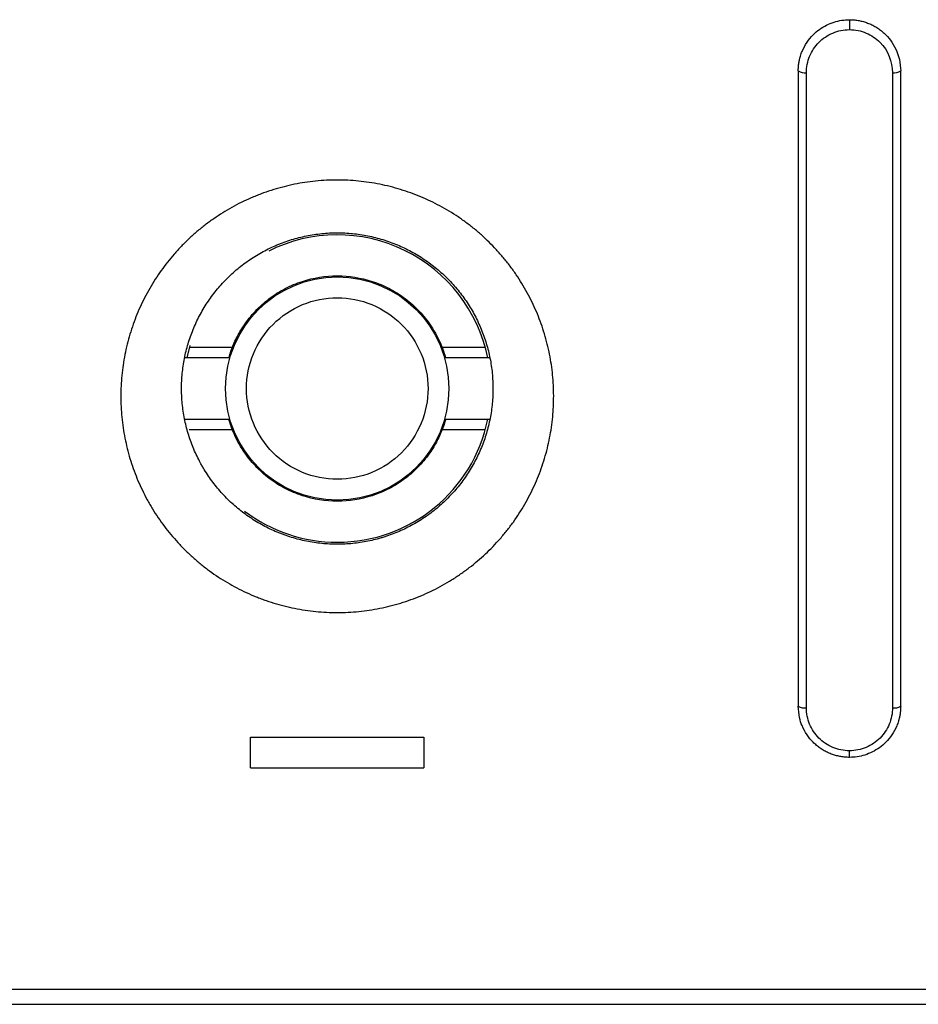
# Model space of a CAD drawing. Header units: millimetres. Extents: x -0.57 to 0.95, y -0.4 to 0.71.
# Tile 40 of 256: x 0.1077 to 0.1296, y -0.051 to -0.027. Entities that reach past the tile are written whole.
import ezdxf

# ---------------------------------------------------------------- set-up
doc = ezdxf.new("R2010")
doc.units = ezdxf.units.MM
doc.layers.add('FORMAT', color=7, linetype='Continuous')

msp = doc.modelspace()

# ---------------------------------------------------------------- linework, layer by layer
at = {"layer": 'FORMAT', "color": 7, "linetype": 'Continuous', "lineweight": 25}
for p, q in [((0.127969, -0.027022), (0.127969, -0.027265)), ((0.126919, -0.043812), (0.126919, -0.028315)), ((0.129019, -0.028315), (0.129019, -0.043812)), ((0.111869, -0.03497), (0.111794, -0.035272)), ((0.112841, -0.035272), (0.111743, -0.035272)), ((0.119194, -0.035272), (0.118096, -0.035272)), ((0.111743, -0.036772), (0.112841, -0.036772)), ((0.118096, -0.036772), (0.119194, -0.036772)), ((0.113353, -0.045278), (0.113353, -0.044531)), ((0.113353, -0.044531), (0.117585, -0.044531)), ((0.117585, -0.044531), (0.117585, -0.045278)), ((0.127969, -0.045022), (0.127969, -0.044861)), ((0.113353, -0.045278), (0.117585, -0.045278)), ((0.199546, -0.050689), (0.001391, -0.050689)), ((0.001391, -0.051047), (0.199546, -0.051047))]:
    msp.add_line(p, q, dxfattribs=at)
msp.add_circle((0.115469, -0.036022), 0.0027239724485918, dxfattribs=at)
for centre, radius, start, end in [((0.126871, -0.02805), 0.0002687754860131, 235.478791, 280.218599), ((0.129066, -0.02805), 0.0002687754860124, 259.781401, 304.521209), ((0.115469, -0.036022), 0.00375, 11.537104, 116.506459), ((0.115469, -0.036022), 0.00375, 269.999965, 348.463186), ((0.115469, -0.036022), 0.00375, 232.928566, 269.999965), ((0.126871, -0.043531), 0.0002842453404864, 237.673793, 279.722625), ((0.129067, -0.043531), 0.0002842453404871, 260.277375, 302.326207)]:
    msp.add_arc(centre, radius, start, end, dxfattribs=at)
for points, knots in [([(0.126718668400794, -0.0282716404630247), (0.1267195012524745, -0.0282368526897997), (0.1267210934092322, -0.0281703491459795), (0.1267330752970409, -0.0280758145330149), (0.1267495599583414, -0.0279914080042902), (0.1267692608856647, -0.0279171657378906), (0.1267903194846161, -0.0278529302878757), (0.1268359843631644, -0.0277342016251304), (0.1269227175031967, -0.0275726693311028), (0.1270704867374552, -0.0273930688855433), (0.1272332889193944, -0.0272539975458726), (0.1274065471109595, -0.0271491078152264), (0.1275901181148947, -0.0270753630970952), (0.1277786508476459, -0.0270299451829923), (0.1279058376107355, -0.0270243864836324), (0.1279686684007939, -0.0270216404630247)], [0, 0, 0, 0, 0.0536313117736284, 0.1025266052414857, 0.1466853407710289, 0.1861070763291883, 0.2207914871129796, 0.2507384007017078, 0.3818717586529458, 0.5002564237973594, 0.6051050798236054, 0.707437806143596, 0.8073181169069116, 0.9048143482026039, 1, 1, 1, 1]), ([(0.1279686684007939, -0.0270216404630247), (0.1280034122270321, -0.0270224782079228), (0.1280733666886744, -0.0270241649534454), (0.1281782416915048, -0.0270379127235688), (0.1282829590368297, -0.0270601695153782), (0.1283866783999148, -0.027091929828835), (0.1284885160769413, -0.0271330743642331), (0.1285875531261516, -0.0271836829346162), (0.1286828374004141, -0.0272436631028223), (0.1287734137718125, -0.0273128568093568), (0.1288866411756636, -0.0274170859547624), (0.1290153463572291, -0.0275735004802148), (0.1291240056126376, -0.0277776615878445), (0.1292020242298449, -0.0280142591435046), (0.1292125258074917, -0.0281766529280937), (0.129218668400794, -0.0282716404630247)], [0, 0, 0, 0, 0.0526704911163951, 0.1060486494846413, 0.1601477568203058, 0.2149805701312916, 0.2705593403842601, 0.3268958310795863, 0.384001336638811, 0.4418867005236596, 0.500562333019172, 0.6189441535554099, 0.750192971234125, 0.8538826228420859, 1, 1, 1, 1]), ([(0.126918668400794, -0.0283147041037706), (0.1269186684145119, -0.0281786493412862), (0.1269457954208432, -0.0280415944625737), (0.1270487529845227, -0.0277907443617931), (0.1271258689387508, -0.0276738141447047), (0.1273182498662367, -0.0274793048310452), (0.1274349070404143, -0.0274001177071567), (0.1276905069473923, -0.0272929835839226), (0.1278297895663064, -0.0272649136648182), (0.1279686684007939, -0.0272649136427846)], [0, 0, 0, 0, 0.25, 0.25, 0.5, 0.5, 0.75, 0.75, 1, 1, 1, 1]), ([(0.1279686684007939, -0.0272649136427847), (0.128109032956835, -0.0272649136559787), (0.1282483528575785, -0.0272934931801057), (0.1285025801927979, -0.0274003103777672), (0.1286194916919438, -0.0274795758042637), (0.1289084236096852, -0.0277721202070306), (0.1290186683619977, -0.0280429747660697), (0.129018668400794, -0.0283147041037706)], [0, 0, 0, 0, 0.2500000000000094, 0.2500000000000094, 0.5000000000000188, 0.5000000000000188, 1, 1, 1, 1]), ([(0.1207470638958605, -0.036393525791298), (0.1207529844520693, -0.0362221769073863), (0.1207505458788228, -0.0360516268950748), (0.1207293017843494, -0.0357121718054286), (0.1207105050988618, -0.035543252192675), (0.1206700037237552, -0.0352910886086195), (0.1206544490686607, -0.0352072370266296), (0.1206191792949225, -0.0350399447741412), (0.1205994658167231, -0.0349565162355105), (0.120555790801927, -0.034790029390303), (0.1205318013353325, -0.0347069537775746), (0.1204801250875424, -0.0345431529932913), (0.1204523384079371, -0.0344620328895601), (0.120363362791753, -0.0342215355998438), (0.1202964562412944, -0.0340645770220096), (0.1201848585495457, -0.0338343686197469), (0.1201457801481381, -0.0337584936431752), (0.1200638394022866, -0.0336084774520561), (0.1200209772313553, -0.0335343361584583), (0.1199314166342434, -0.0333878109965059), (0.1198847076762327, -0.033315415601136), (0.1197874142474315, -0.0331724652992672), (0.1197366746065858, -0.0331017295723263), (0.1196324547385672, -0.0329637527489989), (0.1195787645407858, -0.0328961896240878), (0.1194683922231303, -0.0327640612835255), (0.119411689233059, -0.0326994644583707), (0.119237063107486, -0.0325100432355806), (0.119114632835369, -0.0323895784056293), (0.1189219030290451, -0.0322176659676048), (0.1188561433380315, -0.0321618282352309), (0.1187215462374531, -0.0320531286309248), (0.1186526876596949, -0.0320002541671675), (0.1185119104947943, -0.031897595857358), (0.1184397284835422, -0.0318476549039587), (0.1182939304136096, -0.0317520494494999), (0.1182200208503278, -0.0317061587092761), (0.1180703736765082, -0.0316182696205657), (0.1179946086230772, -0.0315762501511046), (0.1178412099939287, -0.0314960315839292), (0.1177635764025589, -0.0314578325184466), (0.11760644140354, -0.0313852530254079), (0.1175269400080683, -0.03135087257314), (0.1173660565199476, -0.0312859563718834), (0.1172846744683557, -0.0312554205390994), (0.1171200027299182, -0.0311982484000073), (0.1170367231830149, -0.0311716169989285), (0.116868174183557, -0.0311223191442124), (0.116782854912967, -0.0310996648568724), (0.1166123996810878, -0.0310589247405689), (0.116526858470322, -0.0310407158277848), (0.1163554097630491, -0.0310086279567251), (0.1162694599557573, -0.0309947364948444), (0.1160109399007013, -0.0309594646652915), (0.1158377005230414, -0.0309444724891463), (0.1155764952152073, -0.0309348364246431), (0.1154892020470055, -0.0309337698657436), (0.1153141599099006, -0.0309359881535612), (0.1152264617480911, -0.0309392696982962), (0.1150503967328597, -0.030950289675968), (0.114962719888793, -0.0309579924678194), (0.1147886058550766, -0.0309776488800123), (0.114702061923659, -0.0309896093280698), (0.1144440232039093, -0.0310317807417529), (0.1142740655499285, -0.031068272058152), (0.1139382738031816, -0.0311578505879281), (0.1137724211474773, -0.0312109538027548), (0.113567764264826, -0.0312878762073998), (0.113526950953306, -0.0313038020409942), (0.1134456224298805, -0.0313367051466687), (0.1134050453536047, -0.0313537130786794), (0.1132843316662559, -0.0314060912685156), (0.1132051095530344, -0.0314428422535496), (0.1130490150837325, -0.0315199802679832), (0.1129721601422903, -0.0315603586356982), (0.1128208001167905, -0.0316446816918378), (0.1127462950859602, -0.0316886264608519), (0.1125996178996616, -0.0317800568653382), (0.1125274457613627, -0.0318275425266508), (0.1123854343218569, -0.0319260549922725), (0.11231559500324, -0.031977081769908), (0.1121782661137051, -0.0320827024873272), (0.112110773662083, -0.0321373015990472), (0.1119781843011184, -0.032250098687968), (0.111912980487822, -0.0323084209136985), (0.1117864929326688, -0.0324273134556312), (0.1117249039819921, -0.0324881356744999), (0.1116051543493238, -0.032612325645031), (0.1115469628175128, -0.0326757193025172), (0.1113773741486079, -0.0328697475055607), (0.1112709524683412, -0.0330042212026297), (0.1111212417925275, -0.033213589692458), (0.1110729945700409, -0.0332846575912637), (0.1109798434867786, -0.0334293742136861), (0.1109349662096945, -0.0335029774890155), (0.1108485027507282, -0.0336529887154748), (0.1108071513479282, -0.0337290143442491), (0.1107286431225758, -0.033882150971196), (0.1106913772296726, -0.0339594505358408), (0.110585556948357, -0.0341933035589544), (0.1105228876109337, -0.0343519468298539), (0.110440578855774, -0.0345939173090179), (0.1104150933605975, -0.0346752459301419), (0.1103680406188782, -0.0348392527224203), (0.110346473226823, -0.0349219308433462), (0.1103073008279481, -0.0350886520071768), (0.110289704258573, -0.0351726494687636), (0.1102585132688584, -0.0353422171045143), (0.1102450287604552, -0.0354272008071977), (0.1102109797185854, -0.0356818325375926), (0.1101966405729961, -0.0358517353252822), (0.1101905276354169, -0.036021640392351)], [0.0174466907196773, 0.0174466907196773, 0.0174466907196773, 0.0174466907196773, 0.0179683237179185, 0.0179683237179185, 0.0184899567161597, 0.0184899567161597, 0.0187507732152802, 0.0187507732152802, 0.0190115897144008, 0.0190115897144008, 0.0192724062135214, 0.0192724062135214, 0.019533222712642, 0.019533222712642, 0.0200548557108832, 0.0200548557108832, 0.0203156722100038, 0.0203156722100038, 0.0205764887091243, 0.0205764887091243, 0.0208373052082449, 0.0208373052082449, 0.0210981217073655, 0.0210981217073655, 0.0213589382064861, 0.0213589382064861, 0.0216197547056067, 0.0216197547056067, 0.0221413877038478, 0.0221413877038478, 0.0224022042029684, 0.0224022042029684, 0.022663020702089, 0.022663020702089, 0.0229238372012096, 0.0229238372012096, 0.0231846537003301, 0.0231846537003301, 0.0234454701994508, 0.0234454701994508, 0.0237062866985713, 0.0237062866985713, 0.0239671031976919, 0.0239671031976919, 0.0242279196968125, 0.0242279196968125, 0.024488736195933, 0.024488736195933, 0.0247495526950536, 0.0247495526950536, 0.0250103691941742, 0.0250103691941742, 0.0252711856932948, 0.0252711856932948, 0.0257928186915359, 0.0257928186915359, 0.0260536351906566, 0.0260536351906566, 0.0263144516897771, 0.0263144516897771, 0.0265752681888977, 0.0265752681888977, 0.0268360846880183, 0.0268360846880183, 0.0273577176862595, 0.0273577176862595, 0.0278793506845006, 0.0278793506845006, 0.0280097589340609, 0.0280097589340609, 0.0281401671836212, 0.0281401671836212, 0.0284009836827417, 0.0284009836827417, 0.0286618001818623, 0.0286618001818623, 0.0289226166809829, 0.0289226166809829, 0.0291834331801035, 0.0291834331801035, 0.0294442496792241, 0.0294442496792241, 0.0297050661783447, 0.0297050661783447, 0.0299658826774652, 0.0299658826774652, 0.0302266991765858, 0.0302266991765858, 0.0304875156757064, 0.0304875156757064, 0.0310091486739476, 0.0310091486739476, 0.0312699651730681, 0.0312699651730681, 0.0315307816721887, 0.0315307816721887, 0.0317915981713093, 0.0317915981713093, 0.0320524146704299, 0.0320524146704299, 0.0325740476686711, 0.0325740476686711, 0.0328348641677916, 0.0328348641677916, 0.0330956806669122, 0.0330956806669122, 0.0333564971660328, 0.0333564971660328, 0.0336173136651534, 0.0336173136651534, 0.0341389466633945, 0.0341389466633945, 0.0341389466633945, 0.0341389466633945]), ([(0.1116711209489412, -0.0358851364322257), (0.1116755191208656, -0.0357627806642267), (0.1116858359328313, -0.0356404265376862), (0.1117103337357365, -0.0354570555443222), (0.1117200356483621, -0.0353958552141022), (0.1117424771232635, -0.0352737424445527), (0.1117551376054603, -0.0352132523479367), (0.111783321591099, -0.0350931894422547), (0.1117988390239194, -0.0350336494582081), (0.1118326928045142, -0.0349155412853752), (0.111851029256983, -0.0348569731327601), (0.1119102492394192, -0.0346827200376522), (0.1119553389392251, -0.0345684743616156), (0.112031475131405, -0.0344000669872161), (0.1120582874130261, -0.0343444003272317), (0.1121147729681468, -0.0342341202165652), (0.1121445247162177, -0.0341793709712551), (0.1122067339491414, -0.0340713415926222), (0.112239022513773, -0.0340183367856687), (0.1123060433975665, -0.0339141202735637), (0.1123407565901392, -0.0338629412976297), (0.1124484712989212, -0.0337121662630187), (0.1125250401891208, -0.0336153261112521), (0.1126470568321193, -0.0334755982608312), (0.1126889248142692, -0.0334299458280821), (0.1127750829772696, -0.0333405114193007), (0.1128193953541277, -0.0332967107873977), (0.1129104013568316, -0.0332110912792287), (0.1129573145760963, -0.0331690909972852), (0.1130527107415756, -0.0330878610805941), (0.1131012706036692, -0.0330485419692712), (0.1132000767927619, -0.0329724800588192), (0.1132503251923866, -0.0329357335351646), (0.1133525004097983, -0.0328647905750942), (0.1134044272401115, -0.0328305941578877), (0.1135099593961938, -0.0327647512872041), (0.1135635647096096, -0.0327331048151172), (0.113672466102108, -0.0326723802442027), (0.1137277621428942, -0.0326433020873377), (0.1138400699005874, -0.0325877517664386), (0.1138970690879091, -0.0325612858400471), (0.1139839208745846, -0.0325235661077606), (0.114013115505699, -0.0325113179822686), (0.1140716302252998, -0.0324876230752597), (0.1141009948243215, -0.0324761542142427), (0.1142482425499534, -0.0324207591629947), (0.1143675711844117, -0.0323825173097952), (0.1146091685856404, -0.0323180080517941), (0.1147314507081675, -0.0322917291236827), (0.1149171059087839, -0.0322613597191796), (0.1149793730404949, -0.0322527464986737), (0.1151046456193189, -0.0322385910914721), (0.11516772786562, -0.0322330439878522), (0.1152944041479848, -0.0322251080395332), (0.1153575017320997, -0.0322227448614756), (0.1154834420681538, -0.0322211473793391), (0.1155462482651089, -0.0322219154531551), (0.1157341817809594, -0.0322288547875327), (0.1158588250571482, -0.0322396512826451), (0.1160448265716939, -0.0322650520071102), (0.1161066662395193, -0.0322750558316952), (0.1162300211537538, -0.0322981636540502), (0.1162915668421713, -0.0323112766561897), (0.1164142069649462, -0.0323406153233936), (0.1164755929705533, -0.0323569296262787), (0.1165968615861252, -0.0323924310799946), (0.1166567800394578, -0.0324116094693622), (0.1167752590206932, -0.0324527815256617), (0.1168338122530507, -0.0324747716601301), (0.1169495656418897, -0.0325215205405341), (0.1170067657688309, -0.0325462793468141), (0.1171198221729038, -0.0325985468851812), (0.1171756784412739, -0.0326260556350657), (0.117286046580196, -0.0326838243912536), (0.1173405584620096, -0.0327140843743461), (0.1174482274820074, -0.0327773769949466), (0.1175014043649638, -0.0328104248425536), (0.1176063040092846, -0.0328792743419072), (0.1176582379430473, -0.0329152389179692), (0.1177595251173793, -0.0329891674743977), (0.11780906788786, -0.0330272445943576), (0.1179059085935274, -0.0331055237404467), (0.1179532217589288, -0.0331457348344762), (0.118091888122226, -0.0332695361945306), (0.118179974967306, -0.0333562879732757), (0.1183056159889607, -0.0334926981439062), (0.1183464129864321, -0.0335392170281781), (0.118425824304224, -0.0336343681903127), (0.1184644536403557, -0.0336830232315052), (0.1185394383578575, -0.0337823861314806), (0.1185759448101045, -0.0338333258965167), (0.1186459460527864, -0.0339362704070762), (0.1186795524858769, -0.0339884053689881), (0.1187439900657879, -0.0340939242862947), (0.1187748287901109, -0.0341473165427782), (0.1188337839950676, -0.0342553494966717), (0.1188619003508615, -0.0343099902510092), (0.1189421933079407, -0.0344757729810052), (0.1189903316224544, -0.0345888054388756), (0.1190543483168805, -0.0347619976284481), (0.1190743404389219, -0.0348204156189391), (0.1191115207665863, -0.0349383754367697), (0.1191287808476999, -0.0349982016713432), (0.1191602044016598, -0.0351180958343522), (0.119174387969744, -0.0351781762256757), (0.1191997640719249, -0.0352986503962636), (0.1192109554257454, -0.0353590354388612), (0.1192400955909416, -0.0355406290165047), (0.1192536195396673, -0.0356622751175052), (0.1192661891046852, -0.0358633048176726), (0.1192686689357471, -0.0359423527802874), (0.1192686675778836, -0.0360216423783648)], [0.0176320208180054, 0.0176320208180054, 0.0176320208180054, 0.0176320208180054, 0.0181536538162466, 0.0181536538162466, 0.0184144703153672, 0.0184144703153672, 0.0186752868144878, 0.0186752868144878, 0.0189361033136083, 0.0189361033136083, 0.0191969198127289, 0.0191969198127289, 0.0197185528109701, 0.0197185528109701, 0.0199793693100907, 0.0199793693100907, 0.0202401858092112, 0.0202401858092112, 0.0205010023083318, 0.0205010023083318, 0.0207618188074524, 0.0207618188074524, 0.0212834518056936, 0.0212834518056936, 0.0215442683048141, 0.0215442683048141, 0.0218050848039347, 0.0218050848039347, 0.0220659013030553, 0.0220659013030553, 0.0223267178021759, 0.0223267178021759, 0.0225875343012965, 0.0225875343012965, 0.022848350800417, 0.022848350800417, 0.0231091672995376, 0.0231091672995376, 0.0233699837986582, 0.0233699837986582, 0.0236308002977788, 0.0236308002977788, 0.0237612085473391, 0.0237612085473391, 0.0238916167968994, 0.0238916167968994, 0.0244132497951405, 0.0244132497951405, 0.0249348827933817, 0.0249348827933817, 0.0251956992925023, 0.0251956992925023, 0.0254565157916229, 0.0254565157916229, 0.0257173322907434, 0.0257173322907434, 0.025978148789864, 0.025978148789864, 0.0264997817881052, 0.0264997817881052, 0.0267605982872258, 0.0267605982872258, 0.0270214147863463, 0.0270214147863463, 0.0272822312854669, 0.0272822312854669, 0.0275430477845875, 0.0275430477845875, 0.0278038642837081, 0.0278038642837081, 0.0280646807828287, 0.0280646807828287, 0.0283254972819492, 0.0283254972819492, 0.0285863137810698, 0.0285863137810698, 0.0288471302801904, 0.0288471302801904, 0.029107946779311, 0.029107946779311, 0.0293687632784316, 0.0293687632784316, 0.0296295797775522, 0.0296295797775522, 0.0301512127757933, 0.0301512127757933, 0.0304120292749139, 0.0304120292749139, 0.0306728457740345, 0.0306728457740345, 0.0309336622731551, 0.0309336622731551, 0.0311944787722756, 0.0311944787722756, 0.0314552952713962, 0.0314552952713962, 0.0317161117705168, 0.0317161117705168, 0.032237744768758, 0.032237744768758, 0.0324985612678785, 0.0324985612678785, 0.0327593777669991, 0.0327593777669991, 0.0330201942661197, 0.0330201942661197, 0.0332810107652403, 0.0332810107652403, 0.0338026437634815, 0.0338026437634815, 0.0341389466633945, 0.0341389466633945, 0.0341389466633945, 0.0341389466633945]), ([(0.1128229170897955, -0.0352716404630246), (0.1128397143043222, -0.0352161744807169), (0.1128732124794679, -0.0351055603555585), (0.1129364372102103, -0.0349442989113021), (0.1130089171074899, -0.0347874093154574), (0.1130915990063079, -0.0346351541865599), (0.1132338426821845, -0.034408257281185), (0.1134607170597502, -0.0341233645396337), (0.1138026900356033, -0.0338180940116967), (0.1141899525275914, -0.0335721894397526), (0.1147378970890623, -0.0333423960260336), (0.1154686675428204, -0.0332253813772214), (0.1161992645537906, -0.0333423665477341), (0.11674722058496, -0.0335721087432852), (0.117134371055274, -0.0338178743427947), (0.1174764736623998, -0.0341232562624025), (0.1177274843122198, -0.0344381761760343), (0.117904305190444, -0.0347342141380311), (0.118027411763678, -0.0349961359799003), (0.1180853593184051, -0.0351796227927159), (0.1181144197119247, -0.0352716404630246)], [0, 0, 0, 0, 0.024450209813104, 0.0487603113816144, 0.0730274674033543, 0.0973493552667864, 0.1218229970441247, 0.1860003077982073, 0.250252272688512, 0.3144295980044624, 0.3786815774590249, 0.500017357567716, 0.6213531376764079, 0.6855304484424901, 0.7497824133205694, 0.8139597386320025, 0.8782117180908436, 0.9188669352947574, 0.9593121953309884, 1, 1, 1, 1]), ([(0.1132535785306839, -0.0360216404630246), (0.1132535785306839, -0.0357316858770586), (0.1133112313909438, -0.0354418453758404), (0.1135331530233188, -0.0349060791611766), (0.1136973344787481, -0.0346603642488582), (0.1141073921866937, -0.0342503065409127), (0.1143531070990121, -0.0340861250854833), (0.1148888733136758, -0.0338642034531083), (0.115178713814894, -0.0338065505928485), (0.1157586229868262, -0.0338065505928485), (0.1160484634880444, -0.0338642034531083), (0.1165842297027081, -0.0340861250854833), (0.1168299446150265, -0.0342503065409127), (0.117240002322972, -0.0346603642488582), (0.1174041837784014, -0.0349060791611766), (0.1176261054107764, -0.0354418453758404), (0.1176837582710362, -0.0357316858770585), (0.1176837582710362, -0.0360216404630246)], [0, 0, 0, 0, 0.125, 0.125, 0.25, 0.25, 0.375, 0.375, 0.5, 0.5, 0.625, 0.625, 0.75, 0.75, 0.875, 0.875, 1, 1, 1, 1]), ([(0.1129069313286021, -0.035021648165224), (0.112834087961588, -0.0350216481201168), (0.1126323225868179, -0.0350216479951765), (0.1123244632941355, -0.0350216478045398), (0.1120627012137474, -0.0350216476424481), (0.1119012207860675, -0.0350216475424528), (0.1118559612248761, -0.0350216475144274), (0.1118545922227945, -0.0350216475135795), (0.111854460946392, -0.0350216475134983)], [0, 0, 0, 0, 0.1358386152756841, 0.3762529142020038, 0.6015996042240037, 0.7766974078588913, 0.9785870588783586, 1, 1, 1, 1]), ([(0.1190828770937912, -0.0350216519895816), (0.1190767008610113, -0.0350216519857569), (0.1190623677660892, -0.0350216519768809), (0.1189323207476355, -0.0350216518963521), (0.1187036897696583, -0.0350216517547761), (0.1183985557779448, -0.0350216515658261), (0.1181606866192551, -0.0350216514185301), (0.1180366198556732, -0.0350216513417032), (0.118030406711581, -0.0350216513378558)], [0, 0, 0, 0, 0.1525762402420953, 0.3540814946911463, 0.5581838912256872, 0.768447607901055, 0.9884040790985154, 1, 1, 1, 1]), ([(0.1101905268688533, -0.0360216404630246), (0.1101844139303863, -0.0361915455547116), (0.1101865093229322, -0.0363615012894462), (0.110202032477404, -0.0366165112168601), (0.1102092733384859, -0.0367015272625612), (0.1102279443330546, -0.0368715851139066), (0.1102393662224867, -0.0369565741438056), (0.11026651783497, -0.0371267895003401), (0.1102821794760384, -0.0372115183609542), (0.1103174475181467, -0.0373793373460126), (0.1103370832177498, -0.0374626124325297), (0.11040188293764, -0.0377103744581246), (0.1104529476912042, -0.0378729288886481), (0.1105412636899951, -0.0381128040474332), (0.1105726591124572, -0.0381921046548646), (0.1106393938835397, -0.0383493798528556), (0.1106747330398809, -0.0384273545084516), (0.110749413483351, -0.0385819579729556), (0.1107887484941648, -0.0386585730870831), (0.1108508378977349, -0.0387725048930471), (0.1108720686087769, -0.0388103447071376), (0.1109153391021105, -0.0388852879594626), (0.1109374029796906, -0.0389224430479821), (0.1110498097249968, -0.0391065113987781), (0.1111464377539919, -0.0392485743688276), (0.111352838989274, -0.0395224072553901), (0.1114626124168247, -0.0396541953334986), (0.1116372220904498, -0.0398441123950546), (0.111697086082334, -0.0399061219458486), (0.1118201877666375, -0.0400275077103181), (0.1118834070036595, -0.0400868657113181), (0.1120133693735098, -0.0402029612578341), (0.1120800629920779, -0.0402596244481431), (0.1122153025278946, -0.0403688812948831), (0.1122841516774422, -0.0404217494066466), (0.112493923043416, -0.0405747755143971), (0.1126383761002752, -0.0406696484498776), (0.112861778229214, -0.0408011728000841), (0.1129373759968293, -0.0408432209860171), (0.1130908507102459, -0.0409237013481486), (0.1131687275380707, -0.0409621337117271), (0.113326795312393, -0.0410353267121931), (0.113406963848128, -0.0410700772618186), (0.1135290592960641, -0.0411194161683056), (0.1135700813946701, -0.0411354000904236), (0.1136522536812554, -0.0411662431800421), (0.1136934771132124, -0.0411811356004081), (0.1139000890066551, -0.0412528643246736), (0.114067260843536, -0.0413017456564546), (0.1144051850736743, -0.0413827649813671), (0.1145759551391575, -0.0414149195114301), (0.1149211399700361, -0.0414623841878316), (0.1150955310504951, -0.0414776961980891), (0.11544818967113, -0.0414908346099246), (0.1156233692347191, -0.0414885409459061), (0.1159713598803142, -0.0414668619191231), (0.1161441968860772, -0.0414474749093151), (0.1164875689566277, -0.0413917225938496), (0.1166581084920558, -0.0413553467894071), (0.1168698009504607, -0.0412990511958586), (0.1169120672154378, -0.0412872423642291), (0.116996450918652, -0.0412625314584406), (0.1170385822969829, -0.0412496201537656), (0.1171640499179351, -0.0412094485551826), (0.117246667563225, -0.0411807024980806), (0.1174099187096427, -0.0411193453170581), (0.1174905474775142, -0.0410867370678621), (0.1176498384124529, -0.0410177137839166), (0.117728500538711, -0.0409812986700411), (0.1178838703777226, -0.0409046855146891), (0.1179605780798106, -0.0408644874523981), (0.1181120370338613, -0.0407803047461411), (0.118186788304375, -0.0407363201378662), (0.1183343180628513, -0.0406445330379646), (0.1184070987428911, -0.0405967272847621), (0.1185147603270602, -0.0405221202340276), (0.1185504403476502, -0.0404967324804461), (0.1186210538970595, -0.0404451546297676), (0.1186559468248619, -0.0404189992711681), (0.1188284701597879, -0.0402862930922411), (0.1189601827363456, -0.0401741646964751), (0.1192113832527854, -0.0399382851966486), (0.1193308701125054, -0.0398145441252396), (0.1195009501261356, -0.0396202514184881), (0.1195561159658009, -0.0395540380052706), (0.1196633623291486, -0.0394186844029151), (0.1197154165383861, -0.0393495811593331), (0.1198164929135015, -0.0392082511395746), (0.1198651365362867, -0.0391365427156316), (0.1199584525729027, -0.0389914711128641), (0.120003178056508, -0.0389180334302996), (0.1201316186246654, -0.0386951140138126), (0.1202096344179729, -0.0385429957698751), (0.1203506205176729, -0.0382318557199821), (0.1204135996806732, -0.0380727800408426), (0.120496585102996, -0.0378290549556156), (0.1205223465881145, -0.0377468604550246), (0.1205699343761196, -0.0375808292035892), (0.1205916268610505, -0.0374974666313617), (0.1206504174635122, -0.0372464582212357), (0.1206813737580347, -0.0370775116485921), (0.1207153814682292, -0.0368223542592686), (0.1207246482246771, -0.0367368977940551), (0.1207390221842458, -0.0365652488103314), (0.12074410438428, -0.036479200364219), (0.1207470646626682, -0.0363935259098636)], [0.0007544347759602, 0.0007544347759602, 0.0007544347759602, 0.0007544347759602, 0.0012760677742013, 0.0012760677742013, 0.0015368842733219, 0.0015368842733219, 0.0017977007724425, 0.0017977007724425, 0.0020585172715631, 0.0020585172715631, 0.0023193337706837, 0.0023193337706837, 0.0028409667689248, 0.0028409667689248, 0.0031017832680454, 0.0031017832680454, 0.003362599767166, 0.003362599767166, 0.0036234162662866, 0.0036234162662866, 0.0037538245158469, 0.0037538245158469, 0.0038842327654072, 0.0038842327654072, 0.0044058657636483, 0.0044058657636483, 0.0049274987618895, 0.0049274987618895, 0.00518831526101, 0.00518831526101, 0.0054491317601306, 0.0054491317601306, 0.0057099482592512, 0.0057099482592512, 0.0059707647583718, 0.0059707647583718, 0.006492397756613, 0.006492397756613, 0.0067532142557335, 0.0067532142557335, 0.0070140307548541, 0.0070140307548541, 0.0072748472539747, 0.0072748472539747, 0.007405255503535, 0.007405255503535, 0.0075356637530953, 0.0075356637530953, 0.0080572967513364, 0.0080572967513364, 0.0085789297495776, 0.0085789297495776, 0.0091005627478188, 0.0091005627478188, 0.0096221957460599, 0.0096221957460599, 0.0101438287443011, 0.0101438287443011, 0.0106654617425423, 0.0106654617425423, 0.0107958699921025, 0.0107958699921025, 0.0109262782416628, 0.0109262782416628, 0.0111870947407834, 0.0111870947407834, 0.011447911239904, 0.011447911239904, 0.0117087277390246, 0.0117087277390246, 0.0119695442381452, 0.0119695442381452, 0.0122303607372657, 0.0122303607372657, 0.0124911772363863, 0.0124911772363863, 0.0126215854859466, 0.0126215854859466, 0.0127519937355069, 0.0127519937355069, 0.0132736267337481, 0.0132736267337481, 0.0137952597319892, 0.0137952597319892, 0.0140560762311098, 0.0140560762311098, 0.0143168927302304, 0.0143168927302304, 0.014577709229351, 0.014577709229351, 0.0148385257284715, 0.0148385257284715, 0.0153601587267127, 0.0153601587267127, 0.0158817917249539, 0.0158817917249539, 0.0161426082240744, 0.0161426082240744, 0.016403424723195, 0.016403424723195, 0.0169250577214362, 0.0169250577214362, 0.0171858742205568, 0.0171858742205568, 0.0174466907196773, 0.0174466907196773, 0.0174466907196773, 0.0174466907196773]), ([(0.1192663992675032, -0.0361529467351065), (0.119264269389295, -0.0362146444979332), (0.1192606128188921, -0.0362766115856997), (0.1192502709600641, -0.0364002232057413), (0.1192436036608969, -0.0364617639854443), (0.1192191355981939, -0.0366455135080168), (0.1191968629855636, -0.0367671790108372), (0.1191545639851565, -0.036947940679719), (0.119138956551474, -0.0370079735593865), (0.1191047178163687, -0.0371275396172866), (0.1190861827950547, -0.037186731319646), (0.1190264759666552, -0.0373622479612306), (0.118981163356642, -0.0374768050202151), (0.1188797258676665, -0.0377008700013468), (0.1188235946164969, -0.0378104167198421), (0.1187311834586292, -0.0379709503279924), (0.1186990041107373, -0.0380238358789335), (0.1186318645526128, -0.0381283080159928), (0.1185968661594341, -0.038179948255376), (0.1185241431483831, -0.0382817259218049), (0.1184866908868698, -0.0383314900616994), (0.1184095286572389, -0.0384289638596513), (0.118369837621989, -0.0384766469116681), (0.1182474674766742, -0.0386165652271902), (0.1181614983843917, -0.0387056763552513), (0.1179807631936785, -0.0388755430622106), (0.1178859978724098, -0.0389562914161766), (0.117761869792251, -0.0390518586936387), (0.1177367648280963, -0.0390706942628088), (0.117685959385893, -0.0391078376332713), (0.1176602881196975, -0.039126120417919), (0.1175828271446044, -0.0391798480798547), (0.1175304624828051, -0.0392142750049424), (0.1174243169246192, -0.039280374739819), (0.1173705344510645, -0.0393120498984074), (0.1172615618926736, -0.0393726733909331), (0.1172063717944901, -0.0394016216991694), (0.1170945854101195, -0.0394567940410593), (0.117037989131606, -0.0394830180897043), (0.1169233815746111, -0.0395327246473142), (0.1168653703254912, -0.0395562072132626), (0.1167479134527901, -0.0396003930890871), (0.1166884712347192, -0.0396210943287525), (0.1165981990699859, -0.0396500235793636), (0.11656788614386, -0.0396593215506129), (0.1165071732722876, -0.0396771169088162), (0.116476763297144, -0.0396856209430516), (0.1163244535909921, -0.0397261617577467), (0.1162017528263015, -0.0397523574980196), (0.1159547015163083, -0.0397925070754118), (0.1158303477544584, -0.0398064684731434), (0.1155799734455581, -0.0398220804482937), (0.1154539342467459, -0.0398237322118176), (0.115200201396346, -0.0398142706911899), (0.1150747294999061, -0.039803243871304), (0.1148263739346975, -0.0397690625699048), (0.1147035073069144, -0.0397459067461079), (0.1144603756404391, -0.0396875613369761), (0.1143400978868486, -0.0396523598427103), (0.1141914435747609, -0.0396007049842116), (0.1141617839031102, -0.0395899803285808), (0.1141026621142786, -0.0395677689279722), (0.1140731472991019, -0.039556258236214), (0.1139853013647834, -0.039520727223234), (0.1139276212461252, -0.0394957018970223), (0.1138138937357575, -0.0394429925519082), (0.1137578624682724, -0.0394153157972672), (0.1136474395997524, -0.0393573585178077), (0.1135930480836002, -0.0393270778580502), (0.113432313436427, -0.039232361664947), (0.113328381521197, -0.0391640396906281), (0.1131774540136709, -0.0390538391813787), (0.1131279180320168, -0.0390157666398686), (0.1130306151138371, -0.0389370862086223), (0.1129826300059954, -0.0388962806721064), (0.1128891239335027, -0.0388126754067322), (0.1128436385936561, -0.0387699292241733), (0.1127550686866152, -0.0386825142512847), (0.1127119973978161, -0.0386378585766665), (0.1125863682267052, -0.0385010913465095), (0.1125073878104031, -0.0384061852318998), (0.1123588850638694, -0.0382089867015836), (0.1122893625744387, -0.0381066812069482), (0.1122084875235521, -0.0379741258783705), (0.1121926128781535, -0.0379473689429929), (0.1121614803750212, -0.0378933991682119), (0.1121462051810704, -0.037866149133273), (0.1121015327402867, -0.0377841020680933), (0.112073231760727, -0.0377289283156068), (0.1120195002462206, -0.0376175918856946), (0.111994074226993, -0.0375614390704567), (0.1119460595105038, -0.0374481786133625), (0.1119234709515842, -0.0373910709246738), (0.1118599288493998, -0.037218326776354), (0.1118231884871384, -0.0371012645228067), (0.1117765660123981, -0.0369228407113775), (0.1117624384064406, -0.0368628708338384), (0.1117370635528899, -0.0367420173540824), (0.111725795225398, -0.0366810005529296), (0.1117062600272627, -0.0365584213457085), (0.1116980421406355, -0.0364972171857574), (0.1116846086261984, -0.03637475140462), (0.1116793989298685, -0.0363135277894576), (0.1116709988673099, -0.0361754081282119), (0.1116686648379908, -0.0360985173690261), (0.1116686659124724, -0.0360216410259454)], [0.0009483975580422, 0.0009483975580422, 0.0009483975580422, 0.0009483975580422, 0.0012092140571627, 0.0012092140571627, 0.0014700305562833, 0.0014700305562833, 0.0019916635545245, 0.0019916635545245, 0.0022524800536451, 0.0022524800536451, 0.0025132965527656, 0.0025132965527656, 0.0030349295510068, 0.0030349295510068, 0.003556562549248, 0.003556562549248, 0.0038173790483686, 0.0038173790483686, 0.0040781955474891, 0.0040781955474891, 0.0043390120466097, 0.0043390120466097, 0.0045998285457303, 0.0045998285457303, 0.0051214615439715, 0.0051214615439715, 0.0056430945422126, 0.0056430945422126, 0.0057735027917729, 0.0057735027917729, 0.0059039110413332, 0.0059039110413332, 0.0061647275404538, 0.0061647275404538, 0.0064255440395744, 0.0064255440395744, 0.006686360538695, 0.006686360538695, 0.0069471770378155, 0.0069471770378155, 0.0072079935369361, 0.0072079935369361, 0.0074688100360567, 0.0074688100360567, 0.007599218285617, 0.007599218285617, 0.0077296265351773, 0.0077296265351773, 0.0082512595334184, 0.0082512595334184, 0.0087728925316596, 0.0087728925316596, 0.0092945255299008, 0.0092945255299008, 0.0098161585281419, 0.0098161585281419, 0.0103377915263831, 0.0103377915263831, 0.0108594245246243, 0.0108594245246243, 0.0109898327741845, 0.0109898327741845, 0.0111202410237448, 0.0111202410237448, 0.0113810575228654, 0.0113810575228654, 0.011641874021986, 0.011641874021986, 0.0119026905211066, 0.0119026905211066, 0.0124243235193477, 0.0124243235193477, 0.0126851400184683, 0.0126851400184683, 0.0129459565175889, 0.0129459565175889, 0.0132067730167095, 0.0132067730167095, 0.0134675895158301, 0.0134675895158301, 0.0139892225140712, 0.0139892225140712, 0.0145108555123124, 0.0145108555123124, 0.0146412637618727, 0.0146412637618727, 0.014771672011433, 0.014771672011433, 0.0150324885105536, 0.0150324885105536, 0.0152933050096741, 0.0152933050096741, 0.0155541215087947, 0.0155541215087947, 0.0160757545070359, 0.0160757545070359, 0.0163365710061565, 0.0163365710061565, 0.016597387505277, 0.016597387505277, 0.0168582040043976, 0.0168582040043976, 0.0171190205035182, 0.0171190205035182, 0.0174466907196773, 0.0174466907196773, 0.0174466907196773, 0.0174466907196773]), ([(0.1176837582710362, -0.0360216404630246), (0.1176837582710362, -0.0363115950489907), (0.1176261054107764, -0.0366014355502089), (0.1174041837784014, -0.0371372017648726), (0.117240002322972, -0.0373829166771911), (0.1168299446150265, -0.0377929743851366), (0.1165842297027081, -0.037957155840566), (0.1160484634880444, -0.0381790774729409), (0.1157586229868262, -0.0382367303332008), (0.115178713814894, -0.0382367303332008), (0.1148888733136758, -0.038179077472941), (0.1143531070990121, -0.037957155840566), (0.1141073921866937, -0.0377929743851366), (0.1136973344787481, -0.0373829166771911), (0.1135331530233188, -0.0371372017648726), (0.1133112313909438, -0.0366014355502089), (0.1132535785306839, -0.0363115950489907), (0.1132535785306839, -0.0360216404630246)], [0, 0, 0, 0, 0.125, 0.125, 0.25, 0.25, 0.375, 0.375, 0.5, 0.5, 0.625, 0.625, 0.75, 0.75, 0.875, 0.875, 1, 1, 1, 1]), ([(0.1181144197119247, -0.0367716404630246), (0.1180976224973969, -0.0368271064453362), (0.1180641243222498, -0.0369377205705), (0.118000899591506, -0.0370989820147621), (0.1179284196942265, -0.037255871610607), (0.1178457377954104, -0.0374081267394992), (0.1177034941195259, -0.0376350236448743), (0.1174766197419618, -0.0379199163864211), (0.1171346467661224, -0.0382251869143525), (0.1167473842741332, -0.0384710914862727), (0.1161994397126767, -0.0387008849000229), (0.1154686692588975, -0.0388178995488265), (0.1147380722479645, -0.0387009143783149), (0.1141901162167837, -0.0384711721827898), (0.1138029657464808, -0.0382254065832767), (0.1134608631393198, -0.0379200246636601), (0.1132098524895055, -0.0376051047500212), (0.1130330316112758, -0.0373090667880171), (0.112909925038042, -0.0370471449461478), (0.1128519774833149, -0.0368636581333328), (0.1128229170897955, -0.0367716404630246)], [0, 0, 0, 0, 0.0244502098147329, 0.0487603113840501, 0.0730274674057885, 0.0973493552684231, 0.1218229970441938, 0.1860003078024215, 0.250252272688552, 0.3144295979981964, 0.3786815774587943, 0.5000173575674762, 0.6213531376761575, 0.6855304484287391, 0.7497824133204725, 0.8139597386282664, 0.8782117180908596, 0.9188669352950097, 0.959312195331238, 1, 1, 1, 1]), ([(0.1118544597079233, -0.0370216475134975), (0.1118560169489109, -0.0370216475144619), (0.1118606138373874, -0.0370216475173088), (0.1119204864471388, -0.0370216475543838), (0.1120795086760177, -0.037021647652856), (0.1123446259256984, -0.0370216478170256), (0.1126343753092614, -0.0370216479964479), (0.1128279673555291, -0.037021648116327), (0.1129069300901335, -0.0370216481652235)], [0, 0, 0, 0, 0.0757716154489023, 0.2236735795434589, 0.4316692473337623, 0.6394533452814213, 0.8529394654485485, 1, 1, 1, 1]), ([(0.1180304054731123, -0.0370216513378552), (0.1180369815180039, -0.0370216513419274), (0.1181758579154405, -0.0370216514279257), (0.1184411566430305, -0.0370216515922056), (0.1187668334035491, -0.0370216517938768), (0.1189874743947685, -0.0370216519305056), (0.1190747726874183, -0.0370216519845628), (0.1190811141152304, -0.0370216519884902), (0.1190828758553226, -0.0370216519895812)], [0, 0, 0, 0, 0.0122827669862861, 0.2593939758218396, 0.4922045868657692, 0.7109417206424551, 0.9196954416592, 1, 1, 1, 1]), ([(0.1279686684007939, -0.0450216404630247), (0.1279338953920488, -0.0450208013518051), (0.1278638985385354, -0.0450191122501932), (0.1277589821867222, -0.0450053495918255), (0.1276542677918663, -0.044983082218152), (0.127550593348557, -0.0449513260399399), (0.1274488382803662, -0.0449102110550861), (0.1273499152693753, -0.0448596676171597), (0.1272547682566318, -0.0447997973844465), (0.1271643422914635, -0.044730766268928), (0.1270510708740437, -0.0446266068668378), (0.1269223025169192, -0.0444702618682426), (0.1268131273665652, -0.0442653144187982), (0.1267351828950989, -0.0440285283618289), (0.1267247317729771, -0.0438659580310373), (0.1267186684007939, -0.0437716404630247)], [0, 0, 0, 0, 0.0527823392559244, 0.1062490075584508, 0.1604111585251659, 0.2152795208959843, 0.2708644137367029, 0.3271757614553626, 0.3842231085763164, 0.4420156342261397, 0.5005621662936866, 0.6191581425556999, 0.7501898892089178, 0.8550689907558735, 1, 1, 1, 1]), ([(0.1279686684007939, -0.0448614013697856), (0.1278286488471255, -0.0448614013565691), (0.1276894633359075, -0.0448329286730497), (0.1274355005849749, -0.0447264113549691), (0.1273185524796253, -0.0446472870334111), (0.127125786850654, -0.0444524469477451), (0.1270490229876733, -0.0443363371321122), (0.1269452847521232, -0.0440833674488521), (0.1269186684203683, -0.0439476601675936), (0.1269186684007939, -0.0438116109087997)], [0, 0, 0, 0, 0.25, 0.25, 0.5, 0.5, 0.75, 0.75, 1, 1, 1, 1]), ([(0.1292186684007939, -0.0437716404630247), (0.1292178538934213, -0.0438060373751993), (0.1292162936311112, -0.0438719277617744), (0.1292045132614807, -0.0439658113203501), (0.1291881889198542, -0.044050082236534), (0.1291685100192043, -0.0441246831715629), (0.1291472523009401, -0.0441897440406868), (0.1291013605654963, -0.0443091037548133), (0.1290143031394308, -0.044471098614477), (0.1288664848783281, -0.04465058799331), (0.1287036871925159, -0.044789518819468), (0.1285306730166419, -0.0448942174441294), (0.1283472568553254, -0.0449679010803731), (0.1281587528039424, -0.0450133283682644), (0.1280315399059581, -0.0450188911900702), (0.1279686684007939, -0.0450216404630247)], [0, 0, 0, 0, 0.0529698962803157, 0.1014686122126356, 0.1454956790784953, 0.1850507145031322, 0.2201334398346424, 0.2507437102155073, 0.3816597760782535, 0.500257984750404, 0.6049006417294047, 0.7071404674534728, 0.8070311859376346, 0.9046304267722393, 1, 1, 1, 1]), ([(0.129018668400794, -0.0438116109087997), (0.1290186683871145, -0.0439479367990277), (0.1289914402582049, -0.0440851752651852), (0.1288882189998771, -0.0443362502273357), (0.1288109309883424, -0.0444532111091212), (0.1286183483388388, -0.044647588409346), (0.1285017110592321, -0.0447265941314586), (0.1282463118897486, -0.0448334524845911), (0.1281073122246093, -0.0448614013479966), (0.1279686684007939, -0.0448614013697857)], [0, 0, 0, 0, 0.25, 0.25, 0.5, 0.5, 0.75, 0.75, 1, 1, 1, 1])]:
    msp.add_open_spline(points, degree=3, knots=knots, dxfattribs=at)
for points in [[(0.126718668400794, -0.0282716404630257), (0.126718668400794, -0.0335338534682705), (0.126718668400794, -0.0384917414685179), (0.126718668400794, -0.0437716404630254)], [(0.129218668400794, -0.0437716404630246), (0.129218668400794, -0.0384917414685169), (0.129218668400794, -0.0335338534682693), (0.129218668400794, -0.0282716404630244)], [(0.1116686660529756, -0.0360216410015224), (0.1116686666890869, -0.035976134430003), (0.1116694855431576, -0.035930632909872), (0.1116711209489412, -0.0358851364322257)], [(0.1192686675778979, -0.0360216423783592), (0.1192686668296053, -0.0360653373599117), (0.1192679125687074, -0.0361091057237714), (0.1192663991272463, -0.0361529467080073)]]:
    msp.add_open_spline(points, degree=3, dxfattribs=at)

doc.saveas('drawing.dxf')
